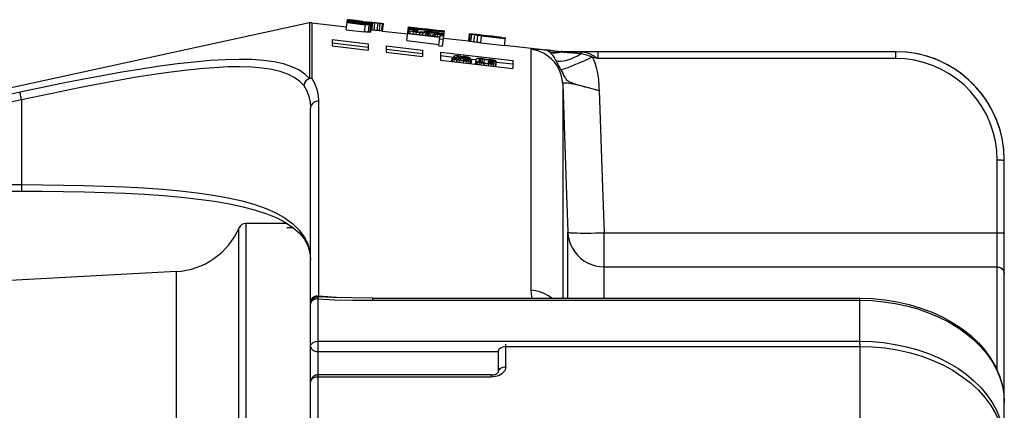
# Model space of a CAD drawing. Header units: inches. Extents: x 14.5 to 31.2, y 3.4 to 31.4.
# Tile 19 of 19: x 20.5 to 31.2, y 25.7 to 29.9. Entities that reach past the tile are written whole.
import ezdxf

# ---------------------------------------------------------------- set-up
doc = ezdxf.new("R2010")
doc.units = ezdxf.units.IN
doc.header["$LTSCALE"] = 2.574606
doc.header["$MEASUREMENT"] = 0
doc.linetypes.add('CENTER', pattern=[0.6, 0.375, -0.075, 0.075, -0.075])
doc.layers.get('0').update_dxf_attribs({"linetype": 'CONTINUOUS'})
for name, color, linetype in [('AXES', 7, 'CONTINUOUS'), ('DEFAULT_1', 7, 'CENTER'), ('ROUNDS', 7, 'CONTINUOUS'), ('SURFS', 7, 'CONTINUOUS')]:
    doc.layers.add(name, color=color, linetype=linetype)

msp = doc.modelspace()

# ---------------------------------------------------------------- linework, layer by layer
at = {"color": 7, "linetype": 'Continuous'}
for p, q in [((23.629, 29.893), (20.056, 29.116)), ((23.655, 29.894), (24.035, 29.85)), ((24.031, 29.819), (24.231, 29.796)), ((24.426, 29.805), (24.7, 29.774)), ((25.091, 29.729), (25.365, 29.697)), ((23.876, 29.712), (23.876, 29.643)), ((23.876, 29.712), (24.27, 29.666)), ((24.27, 29.626), (23.876, 29.672)), ((23.876, 29.643), (24.27, 29.597)), ((24.27, 29.666), (24.27, 29.597)), ((24.467, 29.643), (24.467, 29.574)), ((24.467, 29.643), (24.861, 29.597)), ((24.692, 29.701), (25.041, 29.66)), ((25.039, 29.645), (25.081, 29.641)), ((25.497, 29.676), (25.755, 29.647)), ((25.756, 29.652), (26.374, 29.581)), ((24.861, 29.557), (24.467, 29.603)), ((24.467, 29.574), (24.861, 29.527)), ((24.861, 29.597), (24.861, 29.527)), ((25.057, 29.574), (25.057, 29.489)), ((25.057, 29.574), (25.845, 29.483)), ((25.202, 29.518), (25.057, 29.534)), ((25.183, 29.508), (25.179, 29.474)), ((25.183, 29.508), (25.217, 29.504)), ((25.203, 29.53), (25.2, 29.506)), ((25.208, 29.521), (25.206, 29.505)), ((25.23, 29.514), (25.228, 29.498)), ((25.237, 29.525), (25.237, 29.523)), ((25.243, 29.527), (25.242, 29.519)), ((25.253, 29.51), (25.251, 29.493)), ((25.261, 29.527), (25.259, 29.515)), ((25.275, 29.506), (25.273, 29.49)), ((25.275, 29.506), (25.31, 29.502)), ((25.278, 29.526), (25.276, 29.512)), ((25.276, 29.512), (25.31, 29.508)), ((25.278, 29.532), (25.307, 29.529)), ((25.278, 29.526), (25.312, 29.522)), ((25.312, 29.522), (25.31, 29.508)), ((25.329, 29.519), (25.327, 29.505)), ((25.34, 29.516), (25.339, 29.504)), ((25.346, 29.513), (25.344, 29.503)), ((25.346, 29.513), (25.38, 29.509)), ((25.38, 29.509), (25.378, 29.494)), ((26.383, 29.581), (30.02, 29.581)), ((25.057, 29.489), (25.845, 29.396)), ((25.188, 29.503), (25.185, 29.474)), ((25.205, 29.495), (25.202, 29.472)), ((25.233, 29.489), (25.231, 29.468)), ((25.261, 29.484), (25.259, 29.465)), ((25.261, 29.484), (25.307, 29.479)), ((25.262, 29.491), (25.308, 29.486)), ((25.307, 29.479), (25.305, 29.46)), ((25.31, 29.502), (25.308, 29.486)), ((25.332, 29.498), (25.331, 29.484)), ((25.336, 29.477), (25.333, 29.456)), ((25.349, 29.494), (25.348, 29.484)), ((25.359, 29.476), (25.356, 29.454)), ((25.36, 29.489), (25.36, 29.486)), ((25.441, 29.49), (25.378, 29.497)), ((25.382, 29.478), (25.379, 29.451)), ((25.395, 29.486), (25.39, 29.45)), ((25.442, 29.497), (25.436, 29.444)), ((25.445, 29.475), (25.442, 29.444)), ((25.456, 29.469), (25.453, 29.442)), ((25.476, 29.493), (25.474, 29.477)), ((25.478, 29.462), (25.476, 29.44)), ((25.482, 29.496), (25.48, 29.472)), ((25.494, 29.498), (25.491, 29.467)), ((25.501, 29.457), (25.499, 29.437)), ((25.511, 29.498), (25.507, 29.463)), ((25.529, 29.453), (25.527, 29.434)), ((25.529, 29.453), (25.581, 29.447)), ((25.534, 29.496), (25.53, 29.459)), ((25.53, 29.459), (25.581, 29.453)), ((25.534, 29.496), (25.586, 29.49)), ((25.535, 29.502), (25.586, 29.496)), ((25.578, 29.476), (25.576, 29.454)), ((25.577, 29.469), (25.629, 29.463)), ((25.578, 29.476), (25.664, 29.466)), ((25.581, 29.447), (25.578, 29.427)), ((25.586, 29.49), (25.584, 29.475)), ((25.608, 29.487), (25.607, 29.472)), ((25.609, 29.445), (25.607, 29.424)), ((25.625, 29.483), (25.624, 29.47)), ((25.629, 29.463), (25.628, 29.455)), ((25.631, 29.479), (25.63, 29.47)), ((25.632, 29.444), (25.63, 29.421)), ((25.631, 29.479), (25.665, 29.475)), ((25.656, 29.446), (25.653, 29.419)), ((25.665, 29.475), (25.658, 29.418)), ((25.845, 29.443), (25.664, 29.464)), ((25.845, 29.483), (25.845, 29.396)), ((20.476, 29.14), (19.145, 28.853)), ((20.492, 29.055), (19.154, 28.765)), ((19.154, 28.133), (20.492, 28.133)), ((22.935, 27.71), (22.935, 19.935)), ((22.862, 19.849), (22.862, 27.663)), ((22.18, 19.254), (22.18, 27.186)), ((25.768, 26.15), (25.768, 26.395)), ((29.626, 26.395), (29.626, 25.593)), ((25.689, 26.094), (25.689, 26.317)), ((25.768, 26.372), (29.626, 26.372)), ((25.611, 26.038), (23.721, 26.038)), ((25.611, 26.061), (25.611, 26.038))]:
    msp.add_line(p, q, dxfattribs=at)
for points in [[(25.689, 26.317), (25.69, 26.326), (25.694, 26.336), (25.7, 26.345), (25.708, 26.353), (25.717, 26.359), (25.729, 26.365), (25.741, 26.369), (25.754, 26.372), (25.768, 26.372)], [(29.626, 26.372), (29.764, 26.368), (29.9, 26.355), (30.034, 26.334), (30.165, 26.305), (30.292, 26.268), (30.414, 26.223), (30.53, 26.171), (30.639, 26.112), (30.74, 26.046), (30.833, 25.975), (30.916, 25.898), (30.99, 25.816), (31.054, 25.729), (31.106, 25.64), (31.147, 25.547), (31.177, 25.452), (31.195, 25.356), (31.201, 25.259)], [(25.768, 26.15), (25.766, 26.134), (25.762, 26.118), (25.754, 26.103), (25.743, 26.09), (25.73, 26.077), (25.714, 26.066), (25.696, 26.056), (25.676, 26.048), (25.655, 26.043), (25.633, 26.039), (25.611, 26.038)], [(25.611, 26.061), (25.624, 26.062), (25.637, 26.064), (25.65, 26.067), (25.661, 26.071), (25.67, 26.075), (25.677, 26.08), (25.683, 26.085), (25.686, 26.089), (25.689, 26.092), (25.689, 26.094), (25.689, 26.094)], [(25.689, 26.094), (25.69, 26.104), (25.694, 26.113), (25.7, 26.122), (25.708, 26.13), (25.717, 26.137), (25.729, 26.142), (25.741, 26.146), (25.754, 26.149), (25.768, 26.15)]]:
    msp.add_lwpolyline(points, dxfattribs=at)
for centre, major_axis, ratio, start_param, end_param in [((14.771, 17.216), (34.784, 0.701), 0.37077, 1.286643, 1.28789), ((22.176, 17.228), (11.136, 7.788), 0.887122, 0.853488, 0.854785), ((22.965, 17.229), (1.637, 12.556), 0.337832, 0.070708, 0.072665), ((-34.989, 17.14), (98.965, 0.442), 0.156741, 0.927611, 0.927716), ((7.566, 17.205), (44.288, 0.589), 0.302626, 1.178468, 1.179077), ((16.675, 17.219), (27.388, 0.955), 0.47059, 1.269718, 1.270985), ((21.483, 17.227), (11.206, 7.837), 0.887123, 0.793004, 0.794946), ((22.445, 17.228), (2.316, 12.528), 0.605369, 0.044991, 0.048243), ((22.935, 17.229), (1.491, 12.576), 0.169047, 0.00058, 0.004232), ((23.819, 17.23), (1.499, 12.472), 0.202836, -0.021741, -0.018451), ((23.411, 17.23), (1.947, 12.466), 0.505743, -0.00494, -0.002312), ((22.087, 17.227), (11.145, 7.795), 0.887123, 0.758331, 0.760947), ((16.804, 17.219), (27.358, 0.954), 0.470588, 1.232653, 1.233933), ((-37.173, 17.137), (100.258, 0.448), 0.15674, 0.894852, 0.895383), ((23.124, 17.229), (1.538, 12.549), 0.243054, -0.182131, -0.18022), ((24.226, 17.231), (1.522, 12.422), 0.243054, 0.171823, 0.173729), ((23.168, 17.229), (1.537, 12.544), 0.243054, -0.173137, -0.17123), ((20.203, 17.225), (9.518, 9.618), 0.889325, 0.435022, 0.436918), ((24.484, 17.231), (9.154, 9.251), 0.889325, 0.777852, 0.779746), ((22.903, 17.229), (1.621, 12.565), 0.323933, -0.178843, -0.17741), ((13.353, 17.214), (27.016, 1.052), 0.491767, 1.095622, 1.096552), ((22.263, 17.228), (24.992, 0.973), 0.491767, 1.431628, 1.432556), ((24.37, 17.231), (1.599, 12.397), 0.323933, 0.175577, 0.177007), ((22.959, 17.229), (1.62, 12.559), 0.323933, -0.169391, -0.167961), ((17.294, 17.22), (19.583, 1.82), 0.659236, 1.091599, 1.092539), ((23.822, 17.23), (18.471, 1.716), 0.659236, 1.431785, 1.432725), ((-15.274, 17.17), (66.971, 0.522), 0.225791, 0.918669, 0.919095), ((6.013, 17.203), (57.306, 0.447), 0.225791, 1.226168, 1.226593), ((2.354, 17.197), (44.24, 0.647), 0.317427, 1.021491, 1.02194), ((16.691, 17.219), (39.356, 0.575), 0.317427, 1.34622, 1.346669), ((-42.553, 17.129), (99.179, 0.483), 0.166991, 0.816067, 0.81646), ((-43.397, 17.128), (99.658, 0.486), 0.166991, 0.808893, 0.809287), ((2.668, 17.198), (44.133, 0.645), 0.317427, 1.026929, 1.027377), ((20.396, 17.225), (9.502, 9.602), 0.889325, 0.441361, 0.44231), ((18.595, 17.222), (17.155, 2.531), 0.739169, 1.059456, 1.060871), ((13.493, 17.214), (26.985, 1.051), 0.491767, 1.096346, 1.097277), ((22.528, 17.228), (1.909, 12.574), 0.485062, -0.15322, -0.152267), ((21.597, 17.227), (3.113, 12.489), 0.721009, -0.07484, -0.072937), ((23.11, 17.229), (1.618, 12.541), 0.323933, -0.16677, -0.165338), ((24.74, 17.232), (1.871, 12.32), 0.485063, 0.188157, 0.190065), ((24.741, 17.232), (9.133, 9.229), 0.889325, 0.778258, 0.780156), ((22.531, 17.228), (24.931, 0.971), 0.491767, 1.432029, 1.43296), ((-12.166, 17.175), (81.937, 0.399), 0.16699, 1.091856, 1.092249), ((21.91, 17.227), (2.223, 12.604), 0.580855, -0.150423, -0.148039), ((15.82, 17.218), (22.05, 1.446), 0.593138, 1.091206, 1.092615), ((20.115, 17.224), (9.526, 9.626), 0.889325, 0.427094, 0.428519), ((-44.616, 17.126), (100.35, 0.489), 0.166991, 0.799708, 0.800102), ((-15.725, 17.17), (67.176, 0.524), 0.225791, 0.912783, 0.913209), ((-10.495, 17.178), (80.989, 0.395), 0.166991, 1.111698, 1.112092), ((7.25, 17.205), (56.745, 0.442), 0.225791, 1.244753, 1.24518), ((-15.23, 17.171), (66.951, 0.522), 0.225791, 0.918196, 0.918622), ((24.194, 17.231), (18.408, 1.711), 0.659236, 1.446984, 1.447927), ((17.3, 17.22), (19.582, 1.82), 0.659236, 1.086882, 1.087824), ((22.903, 17.229), (24.846, 0.968), 0.491767, 1.452652, 1.453585), ((24.828, 17.232), (2.459, 12.226), 0.643926, 0.238142, 0.239573), ((21.836, 17.227), (2.527, 12.567), 0.643926, -0.126077, -0.124647), ((24.859, 17.232), (9.123, 9.219), 0.889325, 0.796032, 0.797935), ((20.338, 17.225), (9.507, 9.607), 0.889325, 0.432909, 0.434809), ((24.761, 17.232), (1.87, 12.318), 0.485062, 0.202037, 0.203949), ((22.522, 17.228), (1.909, 12.575), 0.485062, -0.162754, -0.160844), ((23.531, 17.23), (1.498, 12.506), 0.194477, -0.182635, -0.180242), ((24.4, 17.231), (1.486, 12.406), 0.194477, 0.17318, 0.175569), ((22.56, 17.228), (1.909, 12.57), 0.485063, -0.16712, -0.165207), ((20.338, 17.225), (9.507, 9.607), 0.889325, 0.424821, 0.426726), ((23.423, 17.23), (1.534, 12.515), 0.243055, -0.181207, -0.179292), ((24.511, 17.231), (1.518, 12.39), 0.243055, 0.174665, 0.176577), ((13.365, 17.214), (27.014, 1.052), 0.491767, 1.085815, 1.08675), ((21.946, 17.227), (2.525, 12.554), 0.643926, -0.129127, -0.127694), ((24.861, 17.232), (2.458, 12.222), 0.643926, 0.225798, 0.227228), ((17.369, 17.22), (19.571, 1.819), 0.659236, 1.081583, 1.082528), ((24.084, 17.231), (18.427, 1.712), 0.659236, 1.432194, 1.433136), ((-44.215, 17.126), (100.123, 0.488), 0.166991, 0.79935, 0.799745), ((-15.383, 17.17), (67.02, 0.523), 0.225791, 0.912394, 0.912821), ((6.515, 17.204), (57.078, 0.445), 0.225791, 1.229323, 1.229749), ((7.6, 17.205), (56.586, 0.441), 0.225791, 1.245223, 1.245651), ((-10.086, 17.178), (80.757, 0.394), 0.166991, 1.11215, 1.112545), ((-42.135, 17.13), (98.942, 0.482), 0.166991, 0.815735, 0.816129), ((-14.298, 17.172), (66.528, 0.519), 0.225791, 0.925721, 0.926147), ((24.479, 17.231), (18.359, 1.706), 0.659236, 1.447473, 1.448418), ((17.765, 17.221), (19.503, 1.812), 0.659236, 1.095601, 1.096544), ((23.195, 17.229), (24.78, 0.965), 0.491766, 1.453148, 1.454083), ((14.029, 17.215), (26.863, 1.046), 0.491766, 1.10489, 1.105822), ((24.814, 17.232), (1.593, 12.346), 0.323934, 0.188741, 0.19018), ((23.363, 17.229), (1.614, 12.512), 0.323933, -0.167651, -0.166216), ((25.14, 17.232), (9.099, 9.194), 0.889325, 0.796516, 0.798424), ((20.736, 17.225), (9.473, 9.572), 0.889325, 0.441785, 0.443687), ((24.73, 17.232), (1.515, 12.364), 0.243055, 0.186525, 0.188444), ((23.778, 17.23), (1.494, 12.478), 0.194478, -0.171555, -0.169162)]:
    msp.add_ellipse(centre, major_axis=major_axis, ratio=ratio, start_param=start_param, end_param=end_param, dxfattribs=at)
at = {"layer": 'AXES', "color": 7, "linetype": 'Continuous'}
for p, q in [((24.031, 29.819), (24.044, 29.928)), ((24.04, 29.897), (24.24, 29.874)), ((24.041, 29.906), (24.241, 29.883)), ((24.041, 29.9), (24.24, 29.877)), ((24.042, 29.915), (24.309, 29.884)), ((24.042, 29.913), (24.25, 29.889)), ((24.042, 29.908), (24.241, 29.885)), ((24.043, 29.924), (24.243, 29.901)), ((24.043, 29.923), (24.243, 29.9)), ((24.043, 29.919), (24.243, 29.896)), ((24.043, 29.918), (24.242, 29.895)), ((24.044, 29.928), (24.045, 29.928)), ((24.044, 29.927), (24.31, 29.896)), ((24.044, 29.926), (24.252, 29.902)), ((24.052, 29.926), (24.052, 29.927)), ((24.077, 29.923), (24.077, 29.924)), ((24.102, 29.92), (24.102, 29.921)), ((24.135, 29.916), (24.135, 29.917)), ((24.16, 29.913), (24.16, 29.914)), ((24.202, 29.908), (24.202, 29.909)), ((24.202, 29.909), (24.277, 29.901)), ((24.21, 29.909), (24.285, 29.9)), ((24.231, 29.796), (24.24, 29.874)), ((24.24, 29.877), (24.241, 29.883)), ((24.242, 29.892), (24.242, 29.895)), ((24.243, 29.896), (24.243, 29.9)), ((24.25, 29.884), (24.25, 29.889)), ((24.252, 29.9), (24.252, 29.902)), ((24.257, 29.875), (24.258, 29.88)), ((24.258, 29.88), (24.258, 29.88)), ((24.259, 29.895), (24.26, 29.897)), ((24.266, 29.883), (24.267, 29.886)), ((24.266, 29.875), (24.266, 29.879)), ((24.266, 29.879), (24.266, 29.879)), ((24.267, 29.886), (24.267, 29.886)), ((24.268, 29.898), (24.268, 29.9)), ((24.268, 29.894), (24.268, 29.896)), ((24.273, 29.793), (24.282, 29.87)), ((24.274, 29.877), (24.274, 29.875)), ((24.274, 29.877), (24.274, 29.877)), ((24.275, 29.884), (24.275, 29.883)), ((24.276, 29.895), (24.276, 29.894)), ((24.277, 29.9), (24.277, 29.901)), ((24.277, 29.898), (24.277, 29.898)), ((24.284, 29.887), (24.284, 29.891)), ((24.284, 29.885), (24.309, 29.882)), ((24.285, 29.898), (24.31, 29.895)), ((24.29, 29.792), (24.299, 29.869)), ((24.302, 29.898), (24.298, 29.898)), ((24.298, 29.793), (24.31, 29.896)), ((24.299, 29.875), (24.3, 29.878)), ((24.3, 29.885), (24.301, 29.889)), ((24.301, 29.892), (24.301, 29.894)), ((24.31, 29.897), (24.302, 29.898)), ((24.302, 29.896), (24.302, 29.896)), ((24.31, 29.818), (24.319, 29.896)), ((24.335, 29.815), (24.344, 29.893)), ((24.368, 29.811), (24.377, 29.89)), ((24.393, 29.809), (24.402, 29.887)), ((24.418, 29.806), (24.427, 29.884)), ((24.426, 29.805), (24.435, 29.883)), ((24.435, 29.883), (24.435, 29.884)), ((24.692, 29.701), (24.709, 29.852)), ((24.709, 29.852), (24.892, 29.83)), ((24.808, 29.831), (24.807, 29.823)), ((24.838, 29.829), (24.841, 29.828)), ((24.841, 29.827), (24.84, 29.82)), ((24.891, 29.822), (24.892, 29.83)), ((24.892, 29.831), (24.942, 29.825)), ((24.892, 29.827), (24.941, 29.821)), ((24.7, 29.778), (25.05, 29.737)), ((24.701, 29.783), (25.05, 29.743)), ((24.709, 29.782), (24.712, 29.808)), ((24.726, 29.78), (24.729, 29.804)), ((24.755, 29.812), (24.754, 29.807)), ((24.759, 29.776), (24.762, 29.797)), ((24.762, 29.803), (24.764, 29.814)), ((24.787, 29.798), (24.789, 29.812)), ((24.793, 29.772), (24.795, 29.792)), ((24.795, 29.792), (24.836, 29.787)), ((24.804, 29.795), (24.829, 29.792)), ((24.812, 29.794), (24.814, 29.813)), ((24.834, 29.768), (24.836, 29.787)), ((24.84, 29.817), (24.837, 29.817)), ((24.867, 29.764), (24.87, 29.785)), ((24.88, 29.796), (24.879, 29.793)), ((24.901, 29.76), (24.903, 29.784)), ((24.917, 29.758), (24.92, 29.785)), ((24.926, 29.757), (24.93, 29.791)), ((24.934, 29.756), (24.938, 29.792)), ((24.941, 29.816), (24.942, 29.825)), ((24.942, 29.825), (25.05, 29.812)), ((24.951, 29.754), (24.955, 29.791)), ((24.972, 29.794), (25.005, 29.79)), ((24.976, 29.751), (24.98, 29.789)), ((24.98, 29.789), (24.997, 29.787)), ((24.992, 29.749), (24.997, 29.787)), ((25.001, 29.748), (25.004, 29.774)), ((25.02, 29.773), (25.021, 29.784)), ((25.026, 29.746), (25.028, 29.768)), ((25.037, 29.772), (25.038, 29.78)), ((25.039, 29.645), (25.05, 29.737)), ((25.046, 29.777), (25.046, 29.773)), ((25.048, 29.722), (25.09, 29.717)), ((25.049, 29.802), (25.05, 29.812)), ((25.05, 29.813), (25.1, 29.807)), ((25.05, 29.808), (25.099, 29.802)), ((25.052, 29.756), (25.05, 29.743)), ((25.052, 29.756), (25.094, 29.751)), ((25.06, 29.755), (25.062, 29.766)), ((25.081, 29.641), (25.1, 29.807)), ((25.085, 29.752), (25.087, 29.766)), ((25.365, 29.695), (25.374, 29.773)), ((25.373, 29.693), (25.382, 29.771)), ((25.374, 29.774), (25.374, 29.775)), ((25.389, 29.69), (25.398, 29.768)), ((25.422, 29.686), (25.431, 29.764)), ((25.424, 29.768), (25.423, 29.767)), ((25.432, 29.766), (25.432, 29.767)), ((25.432, 29.767), (25.432, 29.767)), ((25.447, 29.767), (25.449, 29.766)), ((25.448, 29.763), (25.449, 29.766)), ((25.456, 29.681), (25.465, 29.759)), ((25.473, 29.76), (25.474, 29.763)), ((25.497, 29.676), (25.506, 29.754)), ((25.504, 29.76), (25.507, 29.76)), ((25.506, 29.756), (25.507, 29.759)), ((25.506, 29.756), (25.764, 29.726)), ((25.506, 29.754), (25.764, 29.725)), ((25.726, 29.735), (25.765, 29.73)), ((25.755, 29.647), (25.765, 29.73))]:
    msp.add_line(p, q, dxfattribs=at)
for centre, major_axis, ratio, start_param, end_param in [((22.647, 17.786), (1.398, 12.142), 0.170213, -0.003758, 0), ((22.627, 17.789), (1.398, 12.142), 0.612767, -0.007113, -0.003758), ((22.591, 17.793), (12.401, -1.427), 0.979167, 1.56167, 1.563683), ((22.671, 17.783), (1.398, 12.142), 0.680851, -0.0051, -0.003087), ((22.478, 17.806), (24.801, -2.855), 0.489584, 1.560327, 1.56167), ((22.618, 17.79), (18.601, -2.141), 0.652779, 1.563012, 1.565696), ((22.348, 17.821), (37.202, -4.282), 0.326388, 1.559656, 1.560327), ((22.184, 17.84), (74.403, -8.564), 0.163194, 1.562341, 1.563012), ((22.072, 17.852), (62.002, -7.137), 0.195835, 1.558985, 1.559656), ((24.554, 17.567), (24.801, -2.855), 0.489587, 1.63903, 1.639703), ((25.085, 17.506), (31.001, -3.569), 0.391665, 1.641721, 1.643067), ((24.287, 17.597), (24.801, -2.855), 0.489576, 1.628272, 1.628944), ((21.322, 17.939), (24.801, -2.855), 0.489576, 1.508615, 1.509287), ((24.148, 17.613), (31.001, -3.568), 0.391667, 1.611475, 1.612818), ((23.538, 17.684), (24.801, -2.855), 0.489587, 1.598045, 1.598717), ((22.07, 17.853), (24.801, -2.855), 0.489587, 1.538848, 1.539519), ((23.805, 17.653), (24.801, -2.855), 0.489582, 1.608788, 1.60946), ((22.225, 17.835), (12.4, -1.427), 0.979169, 1.518697, 1.520041), ((22.6, 17.792), (12.4, -1.427), 0.979169, 1.548918, 1.55026), ((23.708, 17.664), (12.401, -1.427), 0.979152, 1.638358, 1.63903), ((23.575, 17.679), (12.4, -1.427), 0.979174, 1.6276, 1.628272), ((22.092, 17.85), (12.4, -1.427), 0.979174, 1.507942, 1.508591), ((23.334, 17.707), (12.4, -1.427), 0.979174, 1.608117, 1.608788), ((23.201, 17.723), (12.401, -1.427), 0.979163, 7.880559, 7.881231), ((22.467, 17.807), (12.401, -1.427), 0.979163, 1.538176, 1.538848), ((23.223, 17.72), (1.398, 12.142), 0.51064, 6.338644, 6.339989), ((22.482, 17.805), (1.398, 12.142), 0.51064, -0.064148, -0.062927), ((23.29, 17.712), (1.398, 12.142), 0.510634, 0.066216, 0.067561), ((22.656, 17.785), (1.398, 12.142), 0.340425, -0.054115, -0.052213), ((22.781, 17.771), (1.398, 12.142), 0.340425, -0.023893, -0.021879), ((23.036, 17.741), (1.398, 12.142), 0.510637, 6.30842, 6.309763), ((22.669, 17.784), (1.398, 12.142), 0.510637, -0.033963, -0.03262), ((23.102, 17.734), (1.398, 12.142), 0.51064, 0.035977, 0.03732), ((22.125, 17.846), (12.401, -1.427), 0.979167, 1.507942, 1.509959), ((23.633, 17.673), (12.401, -1.427), 0.979167, 1.629616, 1.631633), ((22.5, 17.803), (12.401, -1.427), 0.979167, 1.538176, 1.540191), ((23.259, 17.716), (12.401, -1.427), 0.979167, 1.599388, 1.601402), ((23.612, 17.675), (62.002, -7.137), 0.195835, 7.865457, 7.865793), ((23.766, 17.657), (12.401, -1.427), 0.979163, 1.640376, 1.641721), ((23.392, 17.7), (12.4, -1.427), 0.979169, 1.610131, 1.611475), ((22.259, 17.831), (12.4, -1.427), 0.979169, 1.518697, 1.520041), ((23.5, 17.688), (74.403, -8.564), 0.163194, 1.578805, 1.579028), ((22.633, 17.788), (12.4, -1.427), 0.979169, 1.548918, 1.55026), ((22.645, 17.786), (1.398, 12.142), 0.340425, -0.064871, -0.062854), ((23.192, 17.724), (1.398, 12.142), 0.340425, 0.067561, 0.069579), ((22.689, 17.781), (1.398, 12.142), 0.340425, -0.054115, -0.052099), ((23.147, 17.729), (1.398, 12.142), 0.340425, 6.339989, 6.342005), ((23.022, 17.743), (1.398, 12.142), 0.340425, 6.309763, 6.311777), ((22.77, 17.772), (1.398, 12.142), 0.340425, -0.034634, -0.03262), ((23.067, 17.738), (1.398, 12.142), 0.340425, 0.03732, 0.039335), ((23.612, 17.675), (62.002, -7.137), 0.195835, 7.865122, 7.86539), ((22.814, 17.767), (1.398, 12.142), 0.340425, -0.023893, -0.021935), ((23.066, 17.738), (18.601, -2.141), 0.652779, 1.575897, 1.578581), ((23.335, 17.707), (37.202, -4.282), 0.326387, 1.581265, 1.581936), ((23.206, 17.722), (24.801, -2.855), 0.489584, 1.579923, 1.581265), ((23.013, 17.744), (1.398, 12.142), 0.680851, 0.003087, 0.0051), ((23.092, 17.735), (12.401, -1.427), 0.979167, 1.57791, 1.579923), ((23.057, 17.739), (1.398, 12.142), 0.612767, 0.003758, 0.007113), ((23.037, 17.741), (1.398, 12.142), 0.170213, 0, 0.003758), ((25.502, 17.458), (36.427, -4.193), 0.333333, 7.910562, 7.914146), ((25.398, 17.47), (37.202, -4.282), 0.326388, 1.624239, 1.626928), ((22.099, 17.849), (36.427, -4.193), 0.333333, 1.533923, 1.537505), ((21.923, 17.87), (37.202, -4.282), 0.326388, 1.53079, 1.533476), ((22.099, 17.849), (36.427, -4.193), 0.333333, 1.52676, 1.533847), ((21.932, 17.869), (37.202, -4.282), 0.326389, 1.524073, 1.530118), ((23.112, 17.733), (1.398, 12.142), 0.204255, -0.083714, -0.080347), ((23.497, 17.688), (1.398, 12.142), 0.204256, 0.071598, 0.074962), ((22.801, 17.768), (1.398, 12.142), 0.51064, -0.086408, -0.083714), ((23.852, 17.648), (1.398, 12.142), 0.612764, 0.068234, 0.071598), ((22.266, 17.83), (12.4, -1.427), 0.979169, 1.481694, 1.484389), ((24.754, 17.544), (20.668, -2.379), 0.5875, 1.637013, 1.63903), ((23.112, 17.733), (1.398, 12.142), 0.255319, -0.08304, -0.080347), ((23.593, 17.677), (1.398, 12.142), 0.255319, 0.07227, 0.074962), ((22.684, 17.782), (1.398, 12.142), 0.680851, -0.085061, -0.08304), ((21.163, 17.957), (24.801, -2.855), 0.489581, 1.480346, 1.481694), ((24.265, 17.6), (12.401, -1.427), 0.979167, 1.641048, 1.643067), ((21.806, 17.883), (18.601, -2.141), 0.652775, 1.484389, 1.485736), ((26.668, 17.323), (49.603, -5.71), 0.244788, 1.63634, 1.637013), ((26.006, 17.4), (37.202, -4.282), 0.326384, 1.640376, 1.641048), ((25.041, 17.511), (18.601, -2.141), 0.652775, 1.655857, 1.657204), ((25.685, 17.437), (24.801, -2.855), 0.489581, 1.659899, 1.661246), ((25.407, 17.469), (37.202, -4.282), 0.326389, 1.61752, 1.623567), ((25.502, 17.458), (36.427, -4.193), 0.333333, 7.903393, 7.910483), ((24.163, 17.612), (1.398, 12.142), 0.680851, 0.08304, 0.085061), ((24.581, 17.564), (12.4, -1.427), 0.979169, 1.657204, 1.659899), ((23.735, 17.661), (1.398, 12.142), 0.255319, 0.080347, 0.08304), ((23.722, 17.662), (1.398, 12.142), 0.25532, 0.073616, 0.076308), ((23.95, 17.636), (1.398, 12.142), 0.510637, 0.070925, 0.073616), ((24.046, 17.625), (1.398, 12.142), 0.51064, 0.083714, 0.086408), ((24.39, 17.586), (12.4, -1.427), 0.979169, 1.63903, 1.641721), ((23.735, 17.661), (1.398, 12.142), 0.204255, 0.080347, 0.083714), ((23.851, 17.648), (1.398, 12.142), 0.340425, 0.074289, 0.076308), ((24.158, 17.612), (1.398, 12.142), 0.680851, 0.07227, 0.074289), ((26.926, 17.294), (49.603, -5.71), 0.244788, 1.638358, 1.63903), ((26.247, 17.372), (37.202, -4.282), 0.326384, 1.642394, 1.643067), ((20.941, 17.983), (37.202, -4.282), 0.326384, 1.498526, 1.499199), ((26.896, 17.297), (37.202, -4.282), 0.326384, 1.658551, 1.659225), ((25.701, 17.435), (24.801, -2.855), 0.489576, 1.65451, 1.655183), ((20.262, 18.061), (49.603, -5.71), 0.244788, 1.502562, 1.503235), ((24.664, 17.554), (12.4, -1.427), 0.979174, 1.653163, 1.65451), ((23.031, 17.742), (1.398, 12.142), 0.680851, -0.074289, -0.07227), ((25.085, 17.506), (16.534, -1.903), 0.734375, 1.65653, 1.658551), ((23.984, 17.632), (1.398, 12.142), 0.340425, 0.080347, 0.082367), ((23.337, 17.707), (1.398, 12.142), 0.340425, -0.076308, -0.074289), ((22.799, 17.769), (12.4, -1.427), 0.979169, 1.499871, 1.502562), ((24.465, 17.577), (1.398, 12.142), 0.765956, 0.08304, 0.085734), ((23.238, 17.718), (1.398, 12.142), 0.510637, -0.073616, -0.070925), ((23.9, 17.642), (1.398, 12.142), 0.204256, 0.079674, 0.08304), ((23.466, 17.692), (1.398, 12.142), 0.25532, -0.076308, -0.073616), ((24.328, 17.593), (36.426, -4.193), 0.333333, 1.578454, 1.58046), ((24.019, 17.628), (1.398, 12.142), 0.204255, 0.013825, 0.01718), ((23.927, 17.639), (1.398, 12.142), 0.204255, -0.023221, -0.019865), ((24.07, 17.622), (1.398, 12.142), 0.510639, 0.01114, 0.013825), ((23.841, 17.649), (1.398, 12.142), 0.510639, -0.025906, -0.023221), ((23.68, 17.667), (12.401, -1.427), 0.979167, 1.542205, 1.54489), ((24.139, 17.614), (12.401, -1.427), 0.979167, 7.862437, 7.865122), ((23.965, 17.635), (1.398, 12.142), 0.255319, -0.02255, -0.019865), ((24.079, 17.621), (1.398, 12.142), 0.255319, 6.297716, 6.300366), ((23.325, 17.708), (24.801, -2.855), 0.489583, 1.540862, 1.542205), ((24.244, 17.602), (24.801, -2.855), 0.489583, 7.861095, 7.862437), ((24.154, 17.613), (1.398, 12.142), 0.680851, 0.012482, 0.014496), ((23.848, 17.648), (1.398, 12.142), 0.680851, -0.024564, -0.02255), ((23.594, 17.677), (18.601, -2.141), 0.652777, 1.54489, 1.546233), ((24.328, 17.593), (36.426, -4.193), 0.333333, 1.577947, 1.578404), ((24.283, 17.598), (18.601, -2.141), 0.652777, 1.581936, 1.583279), ((24.509, 17.572), (62.002, -7.137), 0.195834, 7.860424, 7.861095), ((22.212, 17.836), (62.002, -7.137), 0.195834, 1.540191, 1.540862), ((22.791, 17.77), (49.602, -5.71), 0.244792, 1.544219, 1.54489), ((24.328, 17.593), (36.426, -4.193), 0.333333, 1.576881, 1.577719), ((24.629, 17.558), (49.602, -5.71), 0.244792, 1.581265, 1.581936), ((24.328, 17.593), (36.426, -4.193), 0.333333, 1.570796, 1.576805)]:
    msp.add_ellipse(centre, major_axis=major_axis, ratio=ratio, start_param=start_param, end_param=end_param, dxfattribs=at)
at = {"layer": 'DEFAULT_1', "color": 2, "linetype": 'CENTER'}
msp.add_line((23.457, 27.661), (23.382, 27.661), dxfattribs=at)
at = {"layer": 'ROUNDS', "color": 7, "linetype": 'Continuous'}
for p, q in [((23.629, 29.893), (23.629, 29.287)), ((23.655, 29.894), (23.655, 29.288)), ((26.042, 29.605), (26.042, 26.985)), ((26.186, 29.602), (26.374, 29.58)), ((26.374, 29.581), (26.374, 29.58)), ((26.383, 29.581), (26.374, 29.581)), ((26.382, 29.577), (26.402, 29.576)), ((26.383, 29.581), (26.383, 29.58)), ((26.383, 29.58), (26.591, 29.58)), ((26.591, 29.58), (26.591, 29.559)), ((26.662, 29.58), (26.591, 29.58)), ((26.774, 29.58), (26.662, 29.58)), ((26.75, 29.513), (26.774, 29.506)), ((26.774, 29.506), (26.774, 29.58)), ((30.02, 29.58), (26.774, 29.58)), ((30.02, 29.506), (26.774, 29.506)), ((30.02, 29.581), (30.02, 29.58)), ((30.02, 29.506), (30.02, 29.58)), ((26.344, 29.43), (26.361, 29.399)), ((26.361, 29.399), (26.365, 29.39)), ((26.39, 29.228), (26.39, 26.897)), ((26.782, 29.235), (26.783, 29.215)), ((26.783, 29.215), (26.784, 29.186)), ((26.784, 29.186), (26.786, 29.156)), ((26.772, 29.16), (26.786, 29.156)), ((26.786, 29.156), (26.822, 28.102)), ((20.492, 29.055), (20.492, 28.063)), ((23.642, 21.884), (23.642, 28.967)), ((23.73, 29.04), (23.73, 26.919)), ((31.122, 26.113), (31.122, 28.403)), ((31.2, 28.399), (31.201, 28.399)), ((31.201, 25.259), (31.201, 28.399)), ((19.154, 28.063), (20.492, 28.063)), ((26.822, 28.102), (26.84, 27.61)), ((26.446, 26.897), (26.446, 27.617)), ((26.84, 26.897), (26.84, 27.61)), ((26.84, 27.61), (31.122, 27.61)), ((26.84, 27.238), (31.122, 27.238)), ((23.721, 26.889), (23.721, 25.577)), ((23.925, 26.903), (23.73, 26.919)), ((24.318, 26.897), (24.318, 26.874)), ((24.318, 26.897), (29.626, 26.897)), ((24.318, 26.874), (29.626, 26.874)), ((29.626, 26.393), (29.626, 26.897)), ((23.721, 26.428), (29.626, 26.428)), ((23.721, 26.317), (25.689, 26.317)), ((25.611, 26.061), (23.721, 26.061))]:
    msp.add_line(p, q, dxfattribs=at)
for points in [[(26.042, 29.605), (26.046, 29.608), (26.058, 29.61), (26.079, 29.61), (26.107, 29.609), (26.143, 29.606), (26.186, 29.602)], [(26.39, 29.228), (26.385, 29.279), (26.373, 29.328), (26.356, 29.376), (26.332, 29.421), (26.303, 29.462), (26.268, 29.499), (26.229, 29.532), (26.186, 29.559), (26.14, 29.581), (26.092, 29.596), (26.042, 29.605)], [(26.253, 29.573), (26.234, 29.586), (26.211, 29.596), (26.186, 29.602)], [(26.369, 29.577), (26.329, 29.583), (26.284, 29.59), (26.236, 29.596), (26.186, 29.602)], [(26.253, 29.573), (26.281, 29.569), (26.309, 29.568), (26.339, 29.571), (26.369, 29.577)], [(26.374, 29.574), (26.342, 29.569), (26.312, 29.567), (26.282, 29.569), (26.253, 29.573)], [(26.253, 29.573), (26.263, 29.561), (26.268, 29.555), (26.273, 29.549), (26.279, 29.541), (26.285, 29.532), (26.292, 29.521), (26.3, 29.51), (26.308, 29.497), (26.315, 29.483)], [(26.315, 29.483), (26.339, 29.478), (26.367, 29.477), (26.398, 29.481), (26.433, 29.488), (26.47, 29.5), (26.509, 29.516), (26.549, 29.536), (26.591, 29.559)], [(26.369, 29.577), (26.37, 29.577), (26.371, 29.577), (26.372, 29.577), (26.373, 29.577), (26.373, 29.577), (26.374, 29.577), (26.374, 29.578)], [(26.374, 29.574), (26.372, 29.575), (26.371, 29.576), (26.369, 29.577)], [(26.37, 29.382), (26.383, 29.386), (26.401, 29.392), (26.423, 29.4), (26.45, 29.41), (26.48, 29.422), (26.513, 29.436), (26.55, 29.451), (26.588, 29.468), (26.629, 29.486), (26.67, 29.504), (26.712, 29.523)], [(26.374, 29.58), (26.374, 29.58), (26.374, 29.578)], [(26.374, 29.58), (26.377, 29.58), (26.38, 29.58), (26.383, 29.58)], [(26.382, 29.577), (26.379, 29.577), (26.377, 29.577), (26.374, 29.578)], [(26.382, 29.577), (26.381, 29.576), (26.38, 29.576), (26.379, 29.575), (26.378, 29.575), (26.377, 29.574), (26.375, 29.574), (26.374, 29.574)], [(26.383, 29.58), (26.383, 29.579), (26.382, 29.577)], [(26.402, 29.576), (26.428, 29.574), (26.443, 29.573), (26.46, 29.572), (26.478, 29.57), (26.499, 29.569), (26.521, 29.567), (26.544, 29.564), (26.567, 29.562), (26.591, 29.559)], [(26.591, 29.58), (26.617, 29.578), (26.644, 29.572), (26.668, 29.564), (26.688, 29.556), (26.706, 29.547), (26.722, 29.538), (26.735, 29.53), (26.748, 29.522), (26.761, 29.514), (26.774, 29.506)], [(26.591, 29.559), (26.604, 29.557), (26.619, 29.553), (26.634, 29.549), (26.65, 29.545), (26.665, 29.54), (26.678, 29.536), (26.691, 29.531), (26.702, 29.527), (26.712, 29.523)], [(26.712, 29.523), (26.727, 29.488), (26.742, 29.449), (26.754, 29.41), (26.762, 29.376), (26.768, 29.346), (26.773, 29.32), (26.776, 29.298), (26.778, 29.278), (26.78, 29.261), (26.781, 29.247), (26.782, 29.235)], [(26.712, 29.523), (26.725, 29.52), (26.738, 29.516), (26.75, 29.513)], [(31.158, 28.715), (31.121, 28.826), (31.077, 28.926), (31.024, 29.021), (30.962, 29.111), (30.892, 29.195), (30.815, 29.272), (30.731, 29.342), (30.641, 29.404), (30.546, 29.457), (30.446, 29.501), (30.343, 29.535), (30.237, 29.56), (30.129, 29.575), (30.02, 29.58)], [(31.122, 28.403), (31.118, 28.505), (31.104, 28.606), (31.08, 28.705), (31.048, 28.801), (31.007, 28.895), (30.957, 28.984), (30.899, 29.068), (30.834, 29.146), (30.762, 29.218), (30.684, 29.283), (30.6, 29.341), (30.511, 29.39), (30.418, 29.431), (30.321, 29.464), (30.222, 29.487), (30.122, 29.501), (30.02, 29.506)], [(23.629, 29.287), (23.578, 29.337), (23.514, 29.381), (23.437, 29.417), (23.348, 29.447), (23.245, 29.469), (23.13, 29.485), (23.003, 29.494), (22.863, 29.497), (22.712, 29.493), (22.549, 29.483), (22.375, 29.468), (22.191, 29.447), (21.998, 29.422), (21.796, 29.391), (21.587, 29.357), (21.372, 29.319), (21.152, 29.278), (20.928, 29.234), (20.702, 29.188), (20.476, 29.14)], [(23.569, 29.211), (23.522, 29.259), (23.463, 29.3), (23.393, 29.335), (23.312, 29.363), (23.219, 29.385), (23.115, 29.401), (23.001, 29.411), (22.875, 29.415), (22.739, 29.414), (22.592, 29.406), (22.436, 29.394), (22.27, 29.376), (22.095, 29.354), (21.913, 29.328), (21.723, 29.298), (21.527, 29.264), (21.326, 29.227), (21.121, 29.187), (20.913, 29.145), (20.703, 29.1), (20.492, 29.055)], [(26.315, 29.483), (26.323, 29.47), (26.33, 29.456), (26.338, 29.443), (26.344, 29.43)], [(26.365, 29.39), (26.379, 29.365), (26.389, 29.345), (26.399, 29.325), (26.409, 29.308), (26.418, 29.293), (26.428, 29.279), (26.44, 29.267), (26.457, 29.255), (26.481, 29.244), (26.511, 29.234), (26.543, 29.224), (26.574, 29.215), (26.602, 29.207), (26.628, 29.2), (26.772, 29.16)], [(23.655, 29.288), (23.641, 29.287), (23.627, 29.284), (23.614, 29.279), (23.602, 29.271), (23.591, 29.262), (23.582, 29.25), (23.575, 29.238), (23.571, 29.225), (23.569, 29.211)], [(23.629, 29.287), (23.615, 29.281), (23.603, 29.274), (23.592, 29.264), (23.582, 29.252), (23.575, 29.24), (23.571, 29.226), (23.569, 29.211)], [(23.569, 29.211), (23.601, 29.153), (23.624, 29.093), (23.637, 29.031), (23.642, 28.967)], [(23.655, 29.288), (23.646, 29.288), (23.638, 29.288), (23.629, 29.287)], [(23.655, 29.288), (23.688, 29.229), (23.711, 29.168), (23.725, 29.105), (23.73, 29.04)], [(26.786, 29.156), (26.748, 29.166), (26.709, 29.176), (26.672, 29.186), (26.635, 29.195), (26.6, 29.204), (26.567, 29.212), (26.536, 29.219), (26.507, 29.225), (26.481, 29.231), (26.457, 29.235), (26.437, 29.237), (26.42, 29.239), (26.407, 29.238), (26.398, 29.237), (26.392, 29.233), (26.39, 29.228)], [(26.39, 29.228), (26.41, 28.664), (26.428, 28.129), (26.446, 27.617)], [(20.492, 29.055), (20.49, 29.068), (20.487, 29.081), (20.484, 29.094), (20.482, 29.106), (20.48, 29.116), (20.478, 29.125), (20.477, 29.132), (20.476, 29.137), (20.476, 29.14)], [(23.73, 29.04), (23.715, 29.04), (23.701, 29.038), (23.687, 29.033), (23.674, 29.026), (23.663, 29.017), (23.654, 29.006), (23.647, 28.994), (23.643, 28.981), (23.642, 28.967)], [(31.201, 28.399), (31.196, 28.508), (31.181, 28.616), (31.158, 28.715)], [(31.122, 28.403), (31.138, 28.403), (31.152, 28.402), (31.166, 28.402), (31.178, 28.401), (31.188, 28.401), (31.195, 28.4), (31.2, 28.399)], [(20.492, 28.133), (20.722, 28.132), (20.949, 28.129), (21.175, 28.125), (21.397, 28.118), (21.613, 28.109), (21.824, 28.097), (22.027, 28.083), (22.222, 28.065), (22.407, 28.044), (22.582, 28.019), (22.745, 27.989), (22.896, 27.955), (23.034, 27.916), (23.159, 27.872), (23.27, 27.822), (23.367, 27.767), (23.45, 27.706), (23.519, 27.639), (23.572, 27.566), (23.611, 27.487), (23.634, 27.401), (23.642, 27.31)], [(20.492, 28.063), (20.718, 28.062), (20.949, 28.059), (21.177, 28.055), (21.401, 28.048), (21.621, 28.039), (21.833, 28.028), (22.038, 28.014), (22.234, 27.997), (22.42, 27.976), (22.594, 27.952), (22.757, 27.924), (22.907, 27.892), (23.043, 27.855), (23.166, 27.815), (23.274, 27.77), (23.369, 27.721), (23.45, 27.667), (23.517, 27.609), (23.571, 27.544), (23.611, 27.472), (23.634, 27.394), (23.642, 27.31)], [(26.446, 27.617), (26.45, 27.571), (26.46, 27.525), (26.475, 27.481), (26.495, 27.44), (26.52, 27.4), (26.55, 27.364), (26.583, 27.332), (26.62, 27.304), (26.66, 27.281), (26.703, 27.262), (26.747, 27.249), (26.793, 27.24), (26.84, 27.238)], [(26.446, 27.617), (26.449, 27.614), (26.458, 27.612), (26.472, 27.61), (26.492, 27.609), (26.516, 27.608), (26.546, 27.607), (26.579, 27.606), (26.617, 27.606), (26.657, 27.606), (26.7, 27.606), (26.746, 27.607), (26.792, 27.608), (26.84, 27.61)], [(31.122, 27.61), (31.136, 27.61), (31.149, 27.61), (31.162, 27.609), (31.173, 27.609), (31.183, 27.608), (31.191, 27.608), (31.196, 27.607), (31.2, 27.607), (31.201, 27.606)], [(31.122, 27.238), (31.136, 27.236), (31.149, 27.233), (31.162, 27.227), (31.173, 27.219), (31.183, 27.21), (31.191, 27.198), (31.196, 27.186), (31.2, 27.173), (31.201, 27.159)], [(26.042, 26.985), (26.044, 26.942), (26.053, 26.897), (26.053, 26.897)], [(26.274, 26.897), (26.268, 26.902), (26.229, 26.927), (26.186, 26.949), (26.14, 26.965), (26.092, 26.978), (26.042, 26.985)], [(23.73, 26.919), (23.715, 26.919), (23.701, 26.918), (23.687, 26.914), (23.674, 26.908), (23.663, 26.9), (23.654, 26.892), (23.647, 26.882), (23.643, 26.871), (23.642, 26.86)], [(23.642, 26.833), (23.643, 26.847), (23.647, 26.861), (23.653, 26.874), (23.662, 26.885), (23.672, 26.895), (23.684, 26.903), (23.697, 26.908), (23.711, 26.911), (23.725, 26.912)], [(23.721, 26.889), (23.707, 26.888), (23.694, 26.886), (23.681, 26.882), (23.67, 26.876), (23.66, 26.869), (23.653, 26.861), (23.647, 26.852), (23.643, 26.843), (23.642, 26.833)], [(23.725, 26.912), (23.725, 26.911), (23.724, 26.908), (23.723, 26.904), (23.722, 26.897), (23.721, 26.889)], [(23.721, 26.889), (23.906, 26.88), (24.104, 26.875), (24.318, 26.874)], [(24.318, 26.897), (24.093, 26.899), (23.886, 26.904), (23.725, 26.912)], [(23.729, 26.913), (23.729, 26.911), (23.728, 26.91), (23.727, 26.91)], [(23.73, 26.919), (23.73, 26.916), (23.729, 26.913)], [(29.626, 26.897), (29.764, 26.892), (29.9, 26.879), (30.035, 26.858), (30.166, 26.828), (30.293, 26.79), (30.415, 26.744), (30.531, 26.691), (30.641, 26.63), (30.742, 26.563), (30.835, 26.49), (30.919, 26.411), (30.993, 26.327), (31.056, 26.238), (31.108, 26.147), (31.148, 26.052), (31.178, 25.956), (31.195, 25.858), (31.201, 25.76)], [(29.626, 26.874), (29.756, 26.87), (29.885, 26.858), (30.013, 26.839), (30.137, 26.813), (30.259, 26.78), (30.376, 26.739), (30.488, 26.692), (30.593, 26.639), (30.693, 26.579), (30.785, 26.514), (30.869, 26.444), (30.945, 26.369), (31.011, 26.29), (31.069, 26.207), (31.116, 26.121), (31.153, 26.033), (31.18, 25.943), (31.196, 25.852), (31.201, 25.76)], [(23.642, 26.372), (23.643, 26.381), (23.646, 26.39), (23.651, 26.398), (23.657, 26.405), (23.665, 26.412), (23.674, 26.417), (23.685, 26.422), (23.696, 26.425), (23.708, 26.427), (23.721, 26.428)], [(29.626, 26.428), (29.756, 26.424), (29.885, 26.413), (30.013, 26.394), (30.137, 26.368), (30.259, 26.334), (30.376, 26.294), (30.488, 26.247), (30.593, 26.193), (30.693, 26.134), (30.785, 26.069), (30.869, 25.998), (30.945, 25.924), (31.011, 25.844), (31.069, 25.762), (31.116, 25.676), (31.153, 25.588), (31.18, 25.498), (31.196, 25.406), (31.201, 25.315)], [(23.642, 26.372), (23.643, 26.363), (23.647, 26.353), (23.653, 26.345), (23.66, 26.337), (23.67, 26.33), (23.681, 26.324), (23.694, 26.32), (23.707, 26.318), (23.721, 26.317)], [(23.721, 26.061), (23.709, 26.06), (23.696, 26.057), (23.684, 26.052), (23.672, 26.045), (23.662, 26.035), (23.654, 26.024), (23.647, 26.011), (23.643, 25.997), (23.642, 25.983)], [(23.721, 26.038), (23.708, 26.038), (23.696, 26.036), (23.685, 26.032), (23.674, 26.028), (23.665, 26.022), (23.657, 26.015), (23.651, 26.008), (23.646, 26), (23.643, 25.991), (23.642, 25.983)]]:
    msp.add_lwpolyline(points, dxfattribs=at)
for centre, radius, start, end in [((23.646, 29.816), 0.0787, 83.4337, 102.2648), ((30.02, 28.399), 1.181, 0, 90)]:
    msp.add_arc(centre, radius, start, end, dxfattribs=at)
at = {"layer": 'SURFS', "color": 7, "linetype": 'Continuous'}
for p, q in [((23.385, 27.71), (22.935, 27.71)), ((22.18, 27.186), (17.16, 26.923))]:
    msp.add_line(p, q, dxfattribs=at)
for centre, radius, start, end in [((22.935, 27.632), 0.0787, 90, 156.8072), ((22.139, 27.973), 0.787, 273, 336.8072)]:
    msp.add_arc(centre, radius, start, end, dxfattribs=at)

doc.saveas('drawing.dxf')
